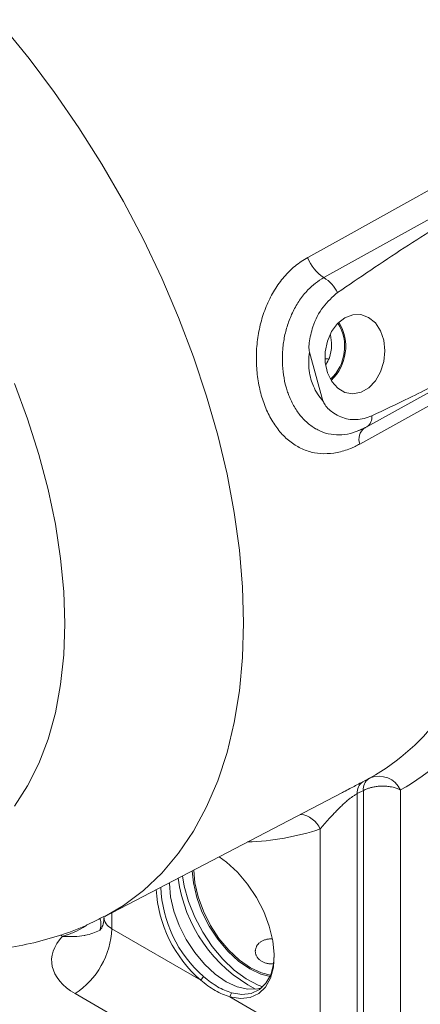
# Model space of a CAD drawing. Header units: inches. Extents: x 0.3 to 33.9, y 0.2 to 21.6.
# Tile 20 of 25: x 29.5 to 30.4, y 16.9 to 19.2. Entities that reach past the tile are written whole.
import ezdxf

# ---------------------------------------------------------------- set-up
doc = ezdxf.new("R2010")
doc.units = ezdxf.units.IN
doc.header["$MEASUREMENT"] = 0

msp = doc.modelspace()

# ---------------------------------------------------------------- linework, layer by layer
at = {"color": 7, "linetype": 'Continuous', "lineweight": 15}
for p, q in [((30.2175, 18.2853), (30.1858, 18.399)), ((30.3203, 18.224), (30.6398, 18.4012)), ((30.2224, 18.3832), (30.2292, 18.3832)), ((30.2978, 18.2138), (30.3201, 18.2243)), ((30.3146, 18.2215), (30.3175, 18.2228)), ((30.3108, 17.3934), (30.3249, 17.4008)), ((29.7073, 17.0785), (30.2615, 17.3675)), ((30.3122, 17.3731), (30.298, 17.3657)), ((30.298, 17.3657), (30.298, 16.771)), ((30.3122, 16.779), (30.3122, 17.3731)), ((30.399, 17.3742), (30.399, 16.7781)), ((30.2112, 16.768), (30.2112, 17.283)), ((29.7238, 17.0493), (29.9316, 16.9294)), ((29.9382, 16.9376), (29.9316, 16.9294)), ((30.1251, 16.6162), (29.6377, 16.8976)), ((29.9999, 16.89), (30.0039, 16.8997)), ((29.9999, 16.89), (30.2112, 16.768))]:
    msp.add_line(p, q, dxfattribs=at)
at = {"color": 8, "linetype": 'Continuous', "lineweight": 15}
for p, q in [((29.7238, 17.0871), (29.7238, 17.0493)), ((29.6084, 17.0318), (29.6035, 17.0347))]:
    msp.add_line(p, q, dxfattribs=at)
at = {"color": 7, "linetype": 'Continuous', "lineweight": 15, "flags": 128}
for points in [[(30.1819, 18.6206), (30.2695, 18.6692), (30.6199, 18.8637), (31.1846, 19.177)], [(30.2197, 18.5734), (30.3072, 18.622), (30.6576, 18.8164), (30.9859, 18.9985)], [(30.2688, 18.4794), (30.2518, 18.466), (30.2379, 18.4472), (30.228, 18.4246), (30.2229, 18.3998), (30.223, 18.3745), (30.2282, 18.3508), (30.2382, 18.3302), (30.2521, 18.3145), (30.2691, 18.3047), (30.2878, 18.3016), (30.3069, 18.3053), (30.3249, 18.3157), (30.3404, 18.3319), (30.3524, 18.3528), (30.36, 18.3768), (30.3626, 18.4021), (30.3599, 18.4268), (30.3523, 18.4491), (30.3402, 18.4674), (30.3245, 18.4803), (30.3065, 18.4868), (30.2875, 18.4865), (30.2688, 18.4794)], [(30.6234, 18.3611), (30.5358, 18.3125), (30.3037, 18.1839)], [(29.9748, 17.218), (29.9922, 17.2053), (30.0176, 17.1819), (30.0412, 17.1541), (30.0619, 17.1229), (30.0791, 17.0896), (30.0921, 17.0553), (30.1004, 17.0214), (30.1037, 16.989), (30.1019, 16.9594), (30.0951, 16.9338), (30.0834, 16.9129), (30.0674, 16.8976), (30.0477, 16.8885), (30.0249, 16.8859), (29.9999, 16.89)], [(29.8892, 17.1733), (29.8932, 17.1493), (29.9031, 17.113), (29.9176, 17.0766), (29.9362, 17.0413), (29.9583, 17.0082), (29.9832, 16.9783), (30.0101, 16.9527), (30.0381, 16.9322), (30.0664, 16.9173), (30.0767, 16.9134)], [(30.0938, 16.9381), (30.0726, 16.9433), (30.0464, 16.9555), (30.0202, 16.9736), (29.995, 16.997), (29.9717, 17.0248), (29.9514, 17.0558), (29.9346, 17.089), (29.9222, 17.123), (29.9146, 17.1566), (29.912, 17.1852)], [(29.9154, 17.187), (29.918, 17.157), (29.9255, 17.1239), (29.9378, 17.0903), (29.9543, 17.0575), (29.9744, 17.0269), (29.9974, 16.9994), (30.0223, 16.9763), (30.0482, 16.9584), (30.0741, 16.9464), (30.0952, 16.9412)], [(30.0745, 16.9114), (30.065, 16.9088), (30.0421, 16.9079), (30.0172, 16.9136), (29.9913, 16.9256), (29.9654, 16.9435), (29.9405, 16.9666), (29.9175, 16.994), (29.8974, 17.0247), (29.8809, 17.0574), (29.8686, 17.091), (29.8611, 17.1241), (29.8585, 17.1555), (29.8585, 17.1573)], [(30.0039, 16.8997), (30.0279, 16.8958), (30.0498, 16.8983), (30.0688, 16.9071), (30.0842, 16.9218), (30.0954, 16.9418), (30.102, 16.9665), (30.1038, 16.9875)]]:
    msp.add_lwpolyline(points, dxfattribs=at)
at = {"color": 8, "linetype": 'Continuous', "lineweight": 15, "flags": 128}
for points in [[(29.4677, 19.1627), (29.5299, 19.0864), (29.5896, 19.0067), (29.6464, 18.9241), (29.7002, 18.8389), (29.7507, 18.7515), (29.7976, 18.6623), (29.8407, 18.5718), (29.8798, 18.4803), (29.9148, 18.3882), (29.9455, 18.2961), (29.9716, 18.2043), (29.9932, 18.1133), (30.0101, 18.0235), (30.0222, 17.9353), (30.0295, 17.8491), (30.032, 17.7653)], [(29.4959, 18.3254), (29.5266, 18.2426), (29.5528, 18.1598), (29.5745, 18.0775), (29.5915, 17.9962), (29.6038, 17.9164), (29.6111, 17.8385), (29.6136, 17.763), (29.6111, 17.6903), (29.6038, 17.621), (29.5915, 17.5552), (29.5745, 17.4936), (29.5528, 17.4364), (29.5266, 17.3839), (29.4959, 17.3364)], [(30.032, 17.7653), (30.0295, 17.6844), (30.0222, 17.6066), (30.0101, 17.5324), (29.9932, 17.4621), (29.9716, 17.396), (29.9455, 17.3345), (29.9148, 17.2777), (29.8798, 17.2261), (29.8407, 17.1798), (29.7976, 17.139), (29.7507, 17.104), (29.7072, 17.0784)]]:
    msp.add_lwpolyline(points, dxfattribs=at)
at = {"color": 7, "linetype": 'Continuous', "lineweight": 15}
for centre, radius, start, end in [((30.2698, 18.6523), 0.0935, 199.7802, 237.52), ((30.1734, 18.4987), 0.0879, 26.8938, 58.2555), ((30.1646, 18.4117), 0.1038, 312.7009, 32.033), ((30.163, 18.4119), 0.1079, 312.9079, 31.826), ((30.0689, 17.8638), 0.5291, 299.3584, 324.3329), ((30.1293, 17.8537), 0.5501, 299.3584, 324.3329), ((30.3425, 17.3759), 0.0305, 125.2084, 185.2119), ((30.3486, 17.351), 0.0555, 24.7079, 111.4132), ((30.3283, 17.3685), 0.0305, 125.1918, 185.2144), ((30.1316, 17.1585), 0.2936, 182.2757, 228.7806), ((30.1297, 17.1579), 0.3025, 183.1606, 229.0824), ((29.5312, 17.0583), 0.1928, 303.5404, 357.3258)]:
    msp.add_arc(centre, radius, start, end, dxfattribs=at)
at = {"color": 8, "linetype": 'Continuous', "lineweight": 15}
for centre, radius, start, end in [((30.3043, 18.2471), 0.028, 304.7886, 6.3533), ((30.3359, 18.1949), 0.034, 128.6391, 198.9212), ((30.1582, 17.26), 0.0577, 23.4497, 83.0483), ((30.0225, 17.849), 0.5966, 271.7979, 288.434), ((30.2219, 17.2142), 0.3463, 187.6809, 242.1401), ((29.6658, 17.0604), 0.0325, 332.2488, 23.3331)]:
    msp.add_arc(centre, radius, start, end, dxfattribs=at)
msp.add_ellipse((29.768, 17.0789), major_axis=(0.0624, 0.0046), ratio=0.620565, start_param=3.095753, end_param=3.881151, dxfattribs=at)
at = {"color": 7, "linetype": 'Continuous', "lineweight": 15}
msp.add_ellipse((29.7703, 16.9782), major_axis=(0.1875, 0.0044), ratio=0.592198, start_param=2.598528, end_param=3.913199, dxfattribs=at)
for points, knots in [([(30.9859, 18.9985), (30.9577, 18.9818), (30.817, 18.8978), (30.624, 18.78), (30.4072, 18.644), (30.3036, 18.5736), (30.2518, 18.5384)], [0, 0, 0, 0, 0.114153, 0.570777, 0.785343, 1, 1, 1, 1]), ([(30.3037, 18.1839), (30.3001, 18.182), (30.2929, 18.1781), (30.2754, 18.1704), (30.2507, 18.163), (30.2198, 18.1602), (30.1898, 18.1641), (30.162, 18.1748), (30.1364, 18.1919), (30.1141, 18.2147), (30.095, 18.243), (30.08, 18.2755), (30.069, 18.3122), (30.0626, 18.3512), (30.061, 18.3921), (30.0644, 18.4329), (30.0728, 18.473), (30.086, 18.5106), (30.1039, 18.5454), (30.126, 18.5758), (30.152, 18.6019), (30.1719, 18.6143), (30.1819, 18.6206)], [0, 0, 0, 0, 0.019164, 0.038391, 0.092178, 0.147451, 0.200818, 0.255694, 0.307992, 0.361814, 0.413391, 0.466548, 0.518276, 0.571649, 0.623914, 0.677803, 0.730365, 0.784449, 0.837393, 0.891794, 0.945175, 1, 1, 1, 1]), ([(30.2518, 18.5384), (30.2399, 18.528), (30.2161, 18.5073), (30.1941, 18.4638), (30.186, 18.4286), (30.1844, 18.4082), (30.1855, 18.4011), (30.1858, 18.399)], [0, 0, 0, 0, 0.322606, 0.642639, 0.869131, 0.960935, 1, 1, 1, 1]), ([(30.225, 18.3701), (30.2277, 18.3752), (30.2349, 18.3887), (30.2392, 18.4137), (30.2367, 18.4313), (30.2355, 18.4396)], [0, 0, 0, 0, 0.245077, 0.643103, 1, 1, 1, 1]), ([(30.1858, 18.399), (30.1851, 18.3916), (30.1837, 18.3772), (30.1851, 18.3558), (30.1889, 18.3363), (30.1955, 18.3178), (30.2045, 18.3003), (30.2131, 18.2904), (30.2175, 18.2853)], [0, 0, 0, 0, 0.168919, 0.332056, 0.500008, 0.641584, 0.817818, 1, 1, 1, 1]), ([(30.3322, 18.2502), (30.3611, 18.2638), (30.4285, 18.2955), (30.5335, 18.3491), (30.6095, 18.3891), (30.6475, 18.4092)], [0, 0, 0, 0, 0.273565, 0.6367475, 1, 1, 1, 1]), ([(30.2175, 18.2853), (30.2191, 18.2821), (30.2254, 18.2696), (30.2454, 18.2526), (30.2765, 18.2398), (30.3079, 18.2407), (30.3261, 18.2478), (30.3322, 18.2502)], [0, 0, 0, 0, 0.070467, 0.277117, 0.56329, 0.852377, 1, 1, 1, 1]), ([(30.3175, 18.2228), (30.3165, 18.2222), (30.31, 18.2186), (30.3032, 18.2162), (30.2976, 18.2142)], [0, 0, 0, 0, 0.151187, 1, 1, 1, 1]), ([(30.3249, 17.4008), (30.3251, 17.4009), (30.3253, 17.401), (30.3259, 17.4013), (30.3267, 17.4017), (30.3276, 17.4022), (30.3281, 17.4025), (30.3283, 17.4026)], [0, 0, 0, 0, 0.100164, 0.247152, 0.426835, 0.662426, 1, 1, 1, 1]), ([(30.399, 17.3742), (30.3964, 17.3754), (30.3912, 17.3779), (30.3828, 17.3804), (30.3738, 17.3822), (30.3643, 17.3833), (30.354, 17.3835), (30.3442, 17.3827), (30.3358, 17.3814), (30.3279, 17.3795), (30.32, 17.3769), (30.315, 17.3745), (30.3122, 17.3731)], [0, 0, 0, 0, 0.108342, 0.2198248, 0.3002953, 0.4119286, 0.5270144, 0.6208444, 0.7166949, 0.799313, 0.8833, 1, 1, 1, 1]), ([(30.298, 17.3657), (30.2957, 17.3645), (30.2917, 17.3623), (30.2855, 17.358), (30.2808, 17.3544), (30.2748, 17.3496), (30.2678, 17.3434), (30.2595, 17.3357), (30.2519, 17.3281), (30.2448, 17.3208), (30.238, 17.3137), (30.2298, 17.3047), (30.2204, 17.2941), (30.2143, 17.2867), (30.2112, 17.283)], [0, 0, 0, 0, 0.062031, 0.108455, 0.156522, 0.184681, 0.267526, 0.352658, 0.433762, 0.515532, 0.598872, 0.68259, 0.840369, 1, 1, 1, 1]), ([(28.6373, 17.2909), (28.6421, 17.2869), (28.6701, 17.2633), (28.7231, 17.2248), (28.7961, 17.1757), (28.8707, 17.1323), (28.9465, 17.0941), (29.0231, 17.0618), (29.1, 17.0357), (29.1769, 17.016), (29.2531, 17.0028), (29.328, 16.9963), (29.4013, 16.9964), (29.4724, 17.003), (29.5411, 17.0157), (29.6068, 17.0347), (29.6622, 17.0556), (29.6945, 17.0726), (29.7068, 17.0791)], [0, 0, 0, 0, 0.0146, 0.08485, 0.155367, 0.226098, 0.296918, 0.36761, 0.437923, 0.507561, 0.576234, 0.643699, 0.709814, 0.774548, 0.837981, 0.900275, 0.961648, 1, 1, 1, 1]), ([(29.7053, 17.0762), (29.7049, 17.0706), (29.7041, 17.06), (29.6992, 17.0496), (29.6956, 17.0452), (29.6961, 17.0456), (29.6962, 17.0458)], [0, 0, 0, 0, 0.352086, 0.653733, 0.907431, 1, 1, 1, 1]), ([(29.6946, 17.0453), (29.6843, 17.0409), (29.6732, 17.0363), (29.6526, 17.0326), (29.64, 17.0312), (29.6256, 17.031), (29.6179, 17.0312), (29.6137, 17.0314), (29.6114, 17.0316), (29.6101, 17.0317), (29.6094, 17.0317), (29.609, 17.0317), (29.6088, 17.0318), (29.6087, 17.0318), (29.6085, 17.0318), (29.6084, 17.0318)], [0, 0, 0, 0, 0.426251, 0.457293, 0.712383, 0.842296, 0.912355, 0.951016, 0.972553, 0.984602, 0.991356, 0.995145, 0.996106, 0.996742, 1, 1, 1, 1]), ([(30.0981, 17.0261), (30.0969, 17.0261), (30.0943, 17.026), (30.0892, 17.0254), (30.0841, 17.0243), (30.0794, 17.0226), (30.0751, 17.0207), (30.0712, 17.0183), (30.0671, 17.0149), (30.0644, 17.0118), (30.0624, 17.0085), (30.0607, 17.005), (30.0597, 17.0013), (30.0593, 16.9975), (30.0594, 16.9946), (30.0598, 16.9917), (30.0606, 16.9888), (30.0618, 16.986), (30.0633, 16.9834), (30.0657, 16.98), (30.0688, 16.977), (30.0724, 16.9744), (30.0763, 16.9721), (30.0807, 16.9702), (30.0865, 16.9685), (30.0916, 16.9676), (30.0968, 16.9672), (30.0998, 16.9671), (30.1015, 16.9672), (30.1018, 16.9672)], [0, 0, 0, 0, 0.026388, 0.056772, 0.118626, 0.150185, 0.179658, 0.239644, 0.270234, 0.328261, 0.358004, 0.387953, 0.447286, 0.477686, 0.508296, 0.53872, 0.569355, 0.600665, 0.632212, 0.662374, 0.723781, 0.755111, 0.784359, 0.843867, 0.874196, 0.932495, 0.962371, 0.992452, 1, 1, 1, 1]), ([(29.9999, 16.89), (29.9884, 16.8941), (29.9656, 16.9025), (29.9429, 16.9204), (29.9316, 16.9294)], [0, 0, 0, 0, 0.499477, 1, 1, 1, 1])]:
    msp.add_open_spline(points, degree=3, knots=knots, dxfattribs=at)
at = {"color": 8, "linetype": 'Continuous', "lineweight": 15}
for points, knots in [([(30.2976, 18.2142), (30.2946, 18.2129), (30.2828, 18.2078), (30.2621, 18.2049), (30.2361, 18.2058), (30.2115, 18.2131), (30.1887, 18.2262), (30.1689, 18.2444), (30.152, 18.2672), (30.1413, 18.2883), (30.1349, 18.3056), (30.1297, 18.3224), (30.1247, 18.3458), (30.1221, 18.3757), (30.123, 18.4063), (30.1274, 18.4366), (30.1355, 18.4663), (30.1472, 18.4949), (30.1627, 18.5216), (30.1806, 18.5436), (30.1998, 18.5612), (30.213, 18.5693), (30.2197, 18.5734)], [0, 0, 0, 0, 0.02022, 0.081154, 0.139807, 0.200317, 0.258469, 0.318487, 0.374473, 0.432217, 0.454599, 0.477091, 0.528736, 0.581785, 0.632856, 0.685226, 0.73802, 0.792183, 0.848192, 0.905809, 0.952449, 1, 1, 1, 1]), ([(30.2615, 17.3676), (30.2642, 17.369), (30.2764, 17.3753), (30.2938, 17.3845), (30.3063, 17.3911), (30.3108, 17.3934)], [0, 0, 0, 0, 0.158054, 0.701607, 1, 1, 1, 1]), ([(29.6654, 17.0586), (29.6639, 17.0573), (29.6611, 17.0551), (29.6511, 17.0493), (29.6388, 17.0427), (29.6254, 17.0373), (29.6179, 17.0347), (29.6138, 17.0334), (29.6115, 17.0326), (29.6101, 17.0323), (29.6094, 17.0321), (29.609, 17.0319), (29.6088, 17.0319), (29.6087, 17.0318), (29.6085, 17.0318), (29.6084, 17.0318)], [0, 0, 0, 0, 0.094563, 0.163695, 0.540374, 0.742341, 0.855036, 0.918426, 0.954117, 0.974204, 0.985501, 0.991852, 0.994058, 0.995029, 1, 1, 1, 1])]:
    msp.add_open_spline(points, degree=3, knots=knots, dxfattribs=at)
at = {"color": 7, "linetype": 'Continuous', "lineweight": 15}
msp.add_open_spline([(29.9382, 16.9376), (29.9491, 16.9289), (29.971, 16.9115), (29.9929, 16.9036), (30.0039, 16.8997)], degree=3, dxfattribs=at)

doc.saveas('drawing.dxf')
